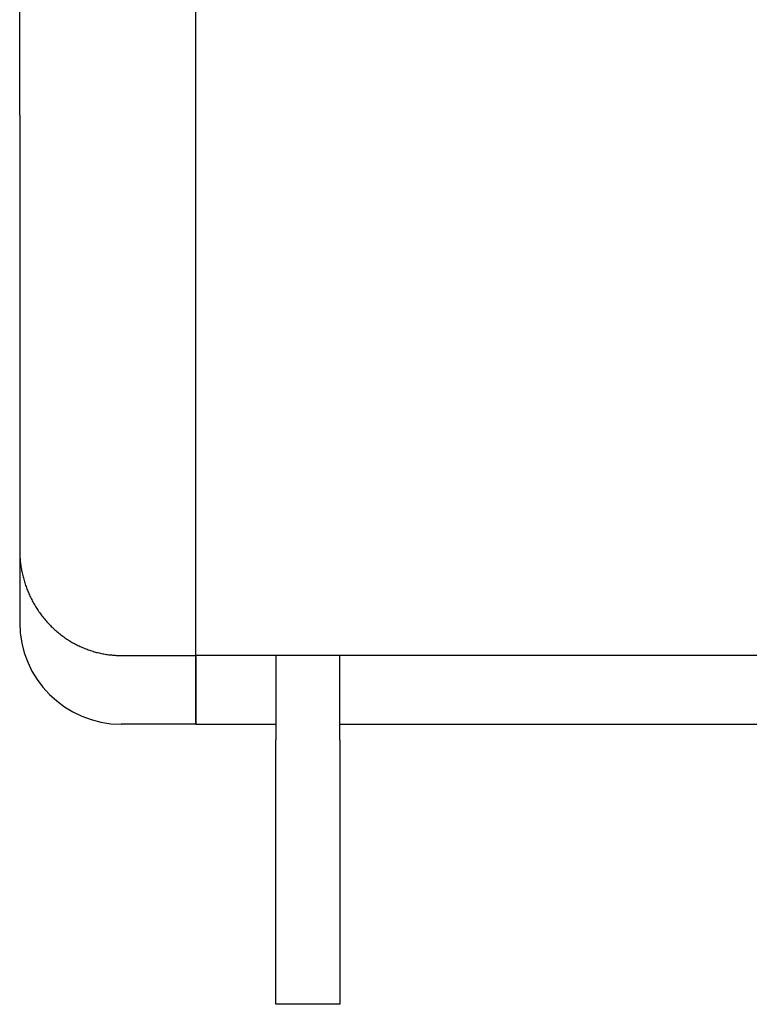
# Model space of a CAD drawing. Extents: x 1917 to 3682, y 1570 to 2675.
# Tile 115 of 166: x 3314 to 3360, y 2328 to 2389. Entities that reach past the tile are written whole.
import ezdxf

# ---------------------------------------------------------------- set-up
doc = ezdxf.new("R2010")
doc.units = 0
doc.header["$MEASUREMENT"] = 0
doc.layers.add('KF_SEQUENZA_5_NW_REAR', color=7, linetype='CONTINUOUS')

# ---------------------------------------------------------------- blocks, each defined once
blk = doc.blocks.new('KF_SEQUENZA_5_NW_REAR')
at = {"layer": 'KF_SEQUENZA_5_NW_REAR'}
for p, q in [((-184, -268.948049), (-184, -255.414827)), ((-173, -275.224223), (-173, -257.824922)), ((-184, -268.948049), (-184, -296.100575)), ((-173, -302.707993), (-173, -275.224223)), ((-173, -302.707993), (-173, -275.243724)), ((-184, -296.100575), (-184, -300.649692)), ((-177.65, -302.707993), (-173, -302.707993)), ((-173, -302.707993), (-173, -306.999692)), ((-137.5, -302.707993), (-173, -302.707993)), ((-173, -306.999692), (-173, -302.707993)), ((-168, -302.707993), (-168, -308)), ((-164, -308), (-164, -302.707993)), ((-173, -306.999692), (-177.65, -306.999692)), ((-173, -306.999692), (-168, -306.999692)), ((-164, -306.999692), (-137.5, -306.999692)), ((-168, -324.499648), (-168, -308)), ((-164, -308), (-164, -324.499648)), ((-164, -324.499648), (-168, -324.499648))]:
    blk.add_line(p, q, dxfattribs=at)
blk.add_polyline3d([(-184, -296.101, 0), (-184, -296.182, 0), (-183.998, -296.263, 0), (-183.996, -296.344, 0), (-183.992, -296.425, 0), (-183.988, -296.506, 0), (-183.983, -296.587, 0), (-183.977, -296.667, 0), (-183.969, -296.748, 0), (-183.961, -296.829, 0), (-183.952, -296.909, 0), (-183.942, -296.99, 0), (-183.931, -297.07, 0), (-183.919, -297.15, 0), (-183.907, -297.23, 0), (-183.893, -297.31, 0), (-183.878, -297.39, 0), (-183.862, -297.469, 0), (-183.846, -297.548, 0), (-183.828, -297.627, 0), (-183.81, -297.706, 0), (-183.79, -297.785, 0), (-183.77, -297.863, 0), (-183.749, -297.941, 0), (-183.727, -298.019, 0), (-183.703, -298.096, 0), (-183.68, -298.173, 0), (-183.655, -298.25, 0), (-183.629, -298.327, 0), (-183.602, -298.403, 0), (-183.575, -298.479, 0), (-183.546, -298.554, 0), (-183.517, -298.629, 0), (-183.486, -298.704, 0), (-183.455, -298.778, 0), (-183.423, -298.852, 0), (-183.39, -298.926, 0), (-183.357, -298.999, 0), (-183.322, -299.071, 0), (-183.287, -299.144, 0), (-183.25, -299.215, 0), (-183.213, -299.287, 0), (-183.175, -299.357, 0), (-183.136, -299.428, 0), (-183.097, -299.497, 0), (-183.056, -299.567, 0), (-183.015, -299.636, 0), (-182.973, -299.704, 0), (-182.93, -299.771, 0), (-182.886, -299.839, 0), (-182.842, -299.905, 0), (-182.796, -299.971, 0), (-182.75, -300.037, 0), (-182.704, -300.101, 0), (-182.656, -300.166, 0), (-182.608, -300.229, 0), (-182.559, -300.292, 0), (-182.509, -300.355, 0), (-182.458, -300.416, 0), (-182.407, -300.477, 0), (-182.355, -300.538, 0), (-182.302, -300.598, 0), (-182.249, -300.657, 0), (-182.195, -300.715, 0), (-182.14, -300.773, 0), (-182.085, -300.83, 0), (-182.029, -300.886, 0), (-181.972, -300.942, 0), (-181.914, -300.996, 0), (-181.856, -301.05, 0), (-181.798, -301.104, 0), (-181.738, -301.156, 0), (-181.678, -301.208, 0), (-181.618, -301.259, 0), (-181.557, -301.31, 0), (-181.495, -301.359, 0), (-181.433, -301.408, 0), (-181.37, -301.456, 0), (-181.306, -301.503, 0), (-181.242, -301.549, 0), (-181.178, -301.594, 0), (-181.113, -301.639, 0), (-181.047, -301.683, 0), (-180.981, -301.726, 0), (-180.915, -301.768, 0), (-180.847, -301.809, 0), (-180.78, -301.85, 0), (-180.712, -301.889, 0), (-180.643, -301.928, 0), (-180.574, -301.966, 0), (-180.505, -302.002, 0), (-180.435, -302.038, 0), (-180.365, -302.074, 0), (-180.294, -302.108, 0), (-180.223, -302.141, 0), (-180.152, -302.174, 0), (-180.08, -302.205, 0), (-180.008, -302.236, 0), (-179.935, -302.265, 0), (-179.862, -302.294, 0), (-179.789, -302.322, 0), (-179.716, -302.349, 0), (-179.642, -302.375, 0), (-179.568, -302.399, 0), (-179.493, -302.423, 0), (-179.419, -302.447, 0), (-179.344, -302.469, 0), (-179.268, -302.49, 0), (-179.193, -302.51, 0), (-179.117, -302.529, 0), (-179.041, -302.547, 0), (-178.965, -302.565, 0), (-178.889, -302.581, 0), (-178.812, -302.596, 0), (-178.736, -302.611, 0), (-178.659, -302.624, 0), (-178.582, -302.636, 0), (-178.505, -302.648, 0), (-178.427, -302.658, 0), (-178.35, -302.668, 0), (-178.272, -302.676, 0), (-178.195, -302.684, 0), (-178.117, -302.69, 0), (-178.039, -302.696, 0), (-177.962, -302.7, 0), (-177.884, -302.704, 0), (-177.806, -302.706, 0), (-177.728, -302.707, 0), (-177.65, -302.708, 0)], dxfattribs=at)
blk.add_arc((-177.65, -300.649692), 6.35, 180, 270, dxfattribs=at)

msp = doc.modelspace()

# ---------------------------------------------------------------- block references
at = {"layer": 'KF_SEQUENZA_5_NW_REAR'}
msp.add_blockref('KF_SEQUENZA_5_NW_REAR', (3498.094, 2652.435), dxfattribs=at)

doc.saveas('drawing.dxf')
